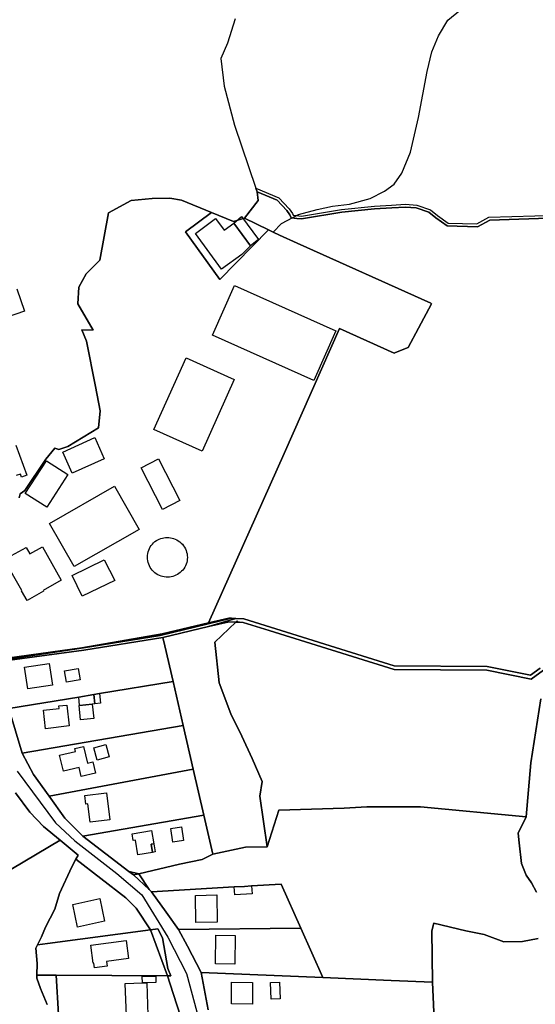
# Model space of a CAD drawing. Extents: x 577960 to 582939, y 6017202 to 6023066.
# Tile 24 of 217: x 581196 to 581408, y 6018316 to 6018720. Entities that reach past the tile are written whole.
import ezdxf

# ---------------------------------------------------------------- set-up
doc = ezdxf.new("R2010")
doc.units = 0
doc.header["$MEASUREMENT"] = 0
doc.linetypes.add('D', pattern=[0])
for name, color, linetype in [('LI__FLUR', 7, 'D'), ('LI__GEB', 7, 'Continuous'), ('LI__STRASSE', 7, 'Continuous')]:
    doc.layers.add(name, color=color, linetype=linetype)

msp = doc.modelspace()

# ---------------------------------------------------------------- linework, layer by layer
at = {"layer": 'LI__FLUR', "color": 8, "linetype": 'D', "true_color": 0x808080}
for p, q in [((581284.529, 6018720.439), (581281.4, 6018710.473)), ((581281.4, 6018710.473), (581278.74, 6018704.206)), ((581278.74, 6018704.206), (581280.019, 6018692.89)), ((581280.019, 6018692.89), (581284.317, 6018676.917)), ((581284.317, 6018676.917), (581293.072, 6018651.069)), ((581293.072, 6018651.069), (581293.572, 6018649.592)), ((581293.572, 6018649.592), (581293.072, 6018651.069)), ((581293.072, 6018651.069), (581302.477, 6018647.094)), ((581250.532, 6018646.752), (581242.007, 6018645.947)), ((581242.007, 6018645.947), (581250.532, 6018646.752)), ((581257.743, 6018646.987), (581250.532, 6018646.752)), ((581250.532, 6018646.752), (581257.743, 6018646.987)), ((581262.524, 6018646.177), (581257.743, 6018646.987)), ((581257.743, 6018646.987), (581262.524, 6018646.177)), ((581293.572, 6018649.592), (581294.018, 6018646.011)), ((581301.793, 6018646.13), (581293.572, 6018649.592)), ((581294.018, 6018646.011), (581293.572, 6018649.592)), ((581293.572, 6018649.592), (581301.793, 6018646.13)), ((581302.477, 6018647.094), (581306.649, 6018642.564)), ((581242.007, 6018645.947), (581232.586, 6018640.963)), ((581232.586, 6018640.963), (581242.007, 6018645.947)), ((581274.892, 6018641.079), (581262.524, 6018646.177)), ((581262.524, 6018646.177), (581274.892, 6018641.079)), ((581294.018, 6018646.011), (581288.388, 6018638.692)), ((581288.388, 6018638.692), (581294.018, 6018646.011)), ((581305.757, 6018641.845), (581301.793, 6018646.13)), ((581301.793, 6018646.13), (581305.757, 6018641.845)), ((581328.149, 6018642.324), (581341.65, 6018643.66)), ((581341.65, 6018643.66), (581348.665, 6018644.093)), ((581348.745, 6018642.949), (581341.749, 6018642.519)), ((581341.749, 6018642.519), (581348.745, 6018642.949)), ((581348.665, 6018644.093), (581354.452, 6018644.451)), ((581354.442, 6018643.3), (581348.745, 6018642.949)), ((581348.745, 6018642.949), (581354.442, 6018643.3)), ((581358.829, 6018642.924), (581354.442, 6018643.3)), ((581354.442, 6018643.3), (581358.829, 6018642.924)), ((581354.452, 6018644.451), (581359.069, 6018644.056)), ((581364.006, 6018641.137), (581358.829, 6018642.924)), ((581358.829, 6018642.924), (581364.006, 6018641.137)), ((581359.069, 6018644.056), (581364.576, 6018642.148)), ((581232.586, 6018640.963), (581229.148, 6018621.475)), ((581229.148, 6018621.475), (581232.586, 6018640.963)), ((581264.157, 6018633.149), (581274.892, 6018641.079)), ((581274.892, 6018641.079), (581264.157, 6018633.149)), ((581283.84, 6018637.39), (581274.892, 6018641.079)), ((581274.892, 6018641.079), (581283.84, 6018637.39)), ((581288.388, 6018638.692), (581285.708, 6018637.925)), ((581285.708, 6018637.925), (581288.388, 6018638.692)), ((581288.388, 6018638.692), (581298.194, 6018633.899)), ((581298.194, 6018633.899), (581288.388, 6018638.692)), ((581307.03, 6018640.117), (581305.757, 6018641.845)), ((581305.757, 6018641.845), (581307.03, 6018640.117)), ((581306.649, 6018642.564), (581308.041, 6018640.687)), ((581307.532, 6018638.927), (581307.03, 6018640.117)), ((581307.03, 6018640.117), (581307.532, 6018638.927)), ((581309.9, 6018638.644), (581307.532, 6018638.927)), ((581307.532, 6018638.927), (581309.9, 6018638.644)), ((581308.041, 6018640.687), (581308.332, 6018639.986)), ((581308.332, 6018639.986), (581311.706, 6018639.588)), ((581311.736, 6018638.425), (581309.9, 6018638.644)), ((581309.9, 6018638.644), (581311.736, 6018638.425)), ((581311.706, 6018639.588), (581328.149, 6018642.324)), ((581328.31, 6018641.192), (581311.736, 6018638.425)), ((581311.736, 6018638.425), (581328.31, 6018641.192)), ((581341.749, 6018642.519), (581328.31, 6018641.192)), ((581328.31, 6018641.192), (581341.749, 6018642.519)), ((581366.775, 6018638.868), (581364.006, 6018641.137)), ((581364.006, 6018641.137), (581366.775, 6018638.868)), ((581364.576, 6018642.148), (581367.464, 6018639.789)), ((581371.512, 6018635.589), (581366.775, 6018638.868)), ((581366.775, 6018638.868), (581371.512, 6018635.589)), ((581367.464, 6018639.789), (581371.881, 6018636.73)), ((581383.685, 6018636.399), (581388.612, 6018639.073)), ((581388.612, 6018639.073), (581427.597, 6018640.293)), ((581427.637, 6018639.141), (581388.922, 6018637.933)), ((581388.922, 6018637.933), (581427.637, 6018639.141)), ((581285.708, 6018637.925), (581283.84, 6018637.39)), ((581283.84, 6018637.39), (581285.708, 6018637.925)), ((581383.965, 6018635.239), (581371.512, 6018635.589)), ((581371.512, 6018635.589), (581383.965, 6018635.239)), ((581371.881, 6018636.73), (581383.685, 6018636.399)), ((581388.922, 6018637.933), (581383.965, 6018635.239)), ((581383.965, 6018635.239), (581388.922, 6018637.933)), ((581278.322, 6018613.592), (581264.157, 6018633.149)), ((581264.157, 6018633.149), (581278.322, 6018613.592)), ((581298.194, 6018633.899), (581278.322, 6018613.592)), ((581278.322, 6018613.592), (581298.194, 6018633.899)), ((581298.194, 6018633.899), (581300.09, 6018632.972)), ((581300.09, 6018632.972), (581298.194, 6018633.899)), ((581300.09, 6018632.972), (581302.693, 6018631.7)), ((581302.693, 6018631.7), (581300.09, 6018632.972)), ((581302.693, 6018631.7), (581309.938, 6018628.443)), ((581309.938, 6018628.443), (581302.693, 6018631.7)), ((581309.938, 6018628.443), (581364.728, 6018603.816)), ((581364.728, 6018603.816), (581309.938, 6018628.443)), ((581229.148, 6018621.475), (581223.473, 6018615.932)), ((581223.473, 6018615.932), (581229.148, 6018621.475)), ((581223.473, 6018615.932), (581220.498, 6018610.453)), ((581220.498, 6018610.453), (581223.473, 6018615.932)), ((581220.498, 6018610.453), (581220.102, 6018603.533)), ((581220.102, 6018603.533), (581220.498, 6018610.453)), ((581220.102, 6018603.533), (581226.353, 6018592.807)), ((581226.353, 6018592.807), (581220.102, 6018603.533)), ((581365.09, 6018603.653), (581359.756, 6018593.597)), ((581359.756, 6018593.597), (581365.09, 6018603.653)), ((581364.728, 6018603.816), (581365.09, 6018603.653)), ((581365.09, 6018603.653), (581364.728, 6018603.816)), ((581226.353, 6018592.807), (581221.655, 6018592.872)), ((581221.655, 6018592.872), (581223.692, 6018588.327)), ((581223.692, 6018588.327), (581221.655, 6018592.872)), ((581221.655, 6018592.872), (581226.353, 6018592.807)), ((581327.404, 6018593.444), (581304.605, 6018542.264)), ((581304.605, 6018542.264), (581327.404, 6018593.444)), ((581349.702, 6018583.319), (581327.404, 6018593.444)), ((581327.404, 6018593.444), (581349.702, 6018583.319)), ((581359.756, 6018593.597), (581355.546, 6018585.658)), ((581355.546, 6018585.658), (581359.756, 6018593.597)), ((581223.692, 6018588.327), (581227.334, 6018569.707)), ((581227.334, 6018569.707), (581223.692, 6018588.327)), ((581350.339, 6018583.574), (581349.702, 6018583.319)), ((581349.702, 6018583.319), (581350.339, 6018583.574)), ((581355.546, 6018585.658), (581350.339, 6018583.574)), ((581350.339, 6018583.574), (581355.546, 6018585.658)), ((581227.334, 6018569.707), (581229.195, 6018559.645)), ((581229.195, 6018559.645), (581227.334, 6018569.707)), ((581229.195, 6018559.645), (581228.499, 6018552.728)), ((581228.499, 6018552.728), (581229.195, 6018559.645)), ((581228.499, 6018552.728), (581215.913, 6018545.133)), ((581215.913, 6018545.133), (581228.499, 6018552.728)), ((581210.686, 6018544.39), (581206.936, 6018539.927)), ((581206.936, 6018539.927), (581210.686, 6018544.39)), ((581212.231, 6018543.836), (581210.686, 6018544.39)), ((581210.686, 6018544.39), (581212.231, 6018543.836)), ((581215.913, 6018545.133), (581212.231, 6018543.836)), ((581212.231, 6018543.836), (581215.913, 6018545.133)), ((581304.605, 6018542.264), (581273.624, 6018472.718)), ((581273.624, 6018472.718), (581304.605, 6018542.264)), ((581206.936, 6018539.927), (581198.325, 6018527.006)), ((581198.325, 6018527.006), (581206.936, 6018539.927)), ((581196.413, 6018525.725), (581196.061, 6018524.035)), ((581196.061, 6018524.035), (581196.413, 6018525.725)), ((581198.325, 6018527.006), (581196.413, 6018525.725)), ((581196.413, 6018525.725), (581198.325, 6018527.006)), ((581283.095, 6018474.627), (581253.841, 6018467.544)), ((581253.841, 6018467.544), (581283.095, 6018474.627)), ((581273.624, 6018472.718), (581282.006, 6018474.667)), ((581282.006, 6018474.667), (581273.624, 6018472.718)), ((581273.686, 6018471.202), (581284.887, 6018474.562)), ((581284.887, 6018474.562), (581273.686, 6018471.202)), ((581273.686, 6018471.202), (581282.125, 6018473.186)), ((581282.125, 6018473.186), (581273.686, 6018471.202)), ((581282.006, 6018474.667), (581283.095, 6018474.627)), ((581283.095, 6018474.627), (581282.006, 6018474.667)), ((581282.125, 6018473.186), (581284.854, 6018473.069)), ((581284.854, 6018473.069), (581282.125, 6018473.186)), ((581283.095, 6018474.627), (581284.887, 6018474.562)), ((581284.887, 6018474.562), (581283.095, 6018474.627)), ((581284.854, 6018473.069), (581285.431, 6018473.625)), ((581285.431, 6018473.625), (581284.854, 6018473.069)), ((581284.887, 6018474.562), (581288.161, 6018474.442)), ((581288.161, 6018474.442), (581284.887, 6018474.562)), ((581285.431, 6018473.625), (581285.697, 6018473.033)), ((581285.697, 6018473.033), (581285.431, 6018473.625)), ((581288.161, 6018474.442), (581349.786, 6018455.068)), ((581349.786, 6018455.068), (581288.161, 6018474.442)), ((581273.624, 6018472.718), (581254.58, 6018468.241)), ((581254.58, 6018468.241), (581273.624, 6018472.718)), ((581254.93, 6018466.793), (581273.686, 6018471.202)), ((581273.686, 6018471.202), (581254.93, 6018466.793)), ((581284.854, 6018473.069), (581276.276, 6018464.801)), ((581276.276, 6018464.801), (581284.854, 6018473.069)), ((581285.697, 6018473.033), (581284.854, 6018473.069)), ((581284.854, 6018473.069), (581285.697, 6018473.033)), ((581286.328, 6018473.006), (581285.697, 6018473.033)), ((581285.697, 6018473.033), (581286.328, 6018473.006)), ((581287.893, 6018472.939), (581286.328, 6018473.006)), ((581286.328, 6018473.006), (581287.893, 6018472.939)), ((581298.553, 6018469.605), (581287.893, 6018472.939)), ((581287.893, 6018472.939), (581298.553, 6018469.605)), ((581349.781, 6018453.581), (581298.553, 6018469.605)), ((581298.553, 6018469.605), (581349.781, 6018453.581)), ((581254.58, 6018468.241), (581221.721, 6018462.46)), ((581221.721, 6018462.46), (581254.58, 6018468.241)), ((581253.841, 6018467.544), (581222.458, 6018462.473)), ((581222.458, 6018462.473), (581253.841, 6018467.544)), ((581222.579, 6018461.581), (581254.93, 6018466.793)), ((581254.93, 6018466.793), (581222.579, 6018461.581)), ((581255.72, 6018463.374), (581254.93, 6018466.793)), ((581254.93, 6018466.793), (581255.72, 6018463.374)), ((581221.721, 6018462.46), (581186.433, 6018457.58)), ((581186.433, 6018457.58), (581221.721, 6018462.46)), ((581222.458, 6018462.473), (581186.444, 6018457.117)), ((581186.444, 6018457.117), (581222.458, 6018462.473)), ((581192.207, 6018457.458), (581222.579, 6018461.581)), ((581222.579, 6018461.581), (581192.207, 6018457.458)), ((581259.109, 6018448.713), (581255.72, 6018463.374)), ((581255.72, 6018463.374), (581259.109, 6018448.713)), ((581276.276, 6018464.801), (581278.007, 6018448.105)), ((581278.007, 6018448.105), (581276.276, 6018464.801)), ((581387.681, 6018453.373), (581349.781, 6018453.581)), ((581349.781, 6018453.581), (581387.681, 6018453.373)), ((581349.786, 6018455.068), (581387.798, 6018454.836)), ((581387.798, 6018454.836), (581349.786, 6018455.068)), ((581405.941, 6018449.727), (581387.681, 6018453.373)), ((581387.681, 6018453.373), (581405.941, 6018449.727)), ((581387.798, 6018454.836), (581405.599, 6018451.322)), ((581405.599, 6018451.322), (581387.798, 6018454.836)), ((581405.599, 6018451.322), (581409.609, 6018454.183)), ((581409.609, 6018454.183), (581405.599, 6018451.322)), ((581410.931, 6018453.294), (581405.941, 6018449.727)), ((581405.941, 6018449.727), (581410.931, 6018453.294)), ((581228.937, 6018443.729), (581259.109, 6018448.713)), ((581259.109, 6018448.713), (581228.937, 6018443.729)), ((581263.279, 6018430.67), (581259.109, 6018448.713)), ((581259.109, 6018448.713), (581263.279, 6018430.67)), ((581278.007, 6018448.105), (581282.739, 6018435.386)), ((581282.739, 6018435.386), (581278.007, 6018448.105)), ((581191.744, 6018437.584), (581220.438, 6018442.325)), ((581220.438, 6018442.325), (581191.744, 6018437.584)), ((581220.438, 6018442.325), (581226.632, 6018443.348)), ((581226.632, 6018443.348), (581220.438, 6018442.325)), ((581226.632, 6018443.348), (581228.937, 6018443.729)), ((581228.937, 6018443.729), (581226.632, 6018443.348)), ((581409.836, 6018441.573), (581405.724, 6018415.392)), ((581405.724, 6018415.392), (581409.836, 6018441.573)), ((581197.216, 6018419.276), (581191.744, 6018437.584)), ((581191.744, 6018437.584), (581197.216, 6018419.276)), ((581282.739, 6018435.386), (581287.313, 6018426.336)), ((581287.313, 6018426.336), (581282.739, 6018435.386)), ((581263.279, 6018430.67), (581197.216, 6018419.276)), ((581197.216, 6018419.276), (581263.279, 6018430.67)), ((581267.417, 6018412.766), (581263.279, 6018430.67)), ((581263.279, 6018430.67), (581267.417, 6018412.766)), ((581287.313, 6018426.336), (581291.591, 6018417.102)), ((581291.591, 6018417.102), (581287.313, 6018426.336)), ((581197.216, 6018419.276), (581201.964, 6018410.539)), ((581201.964, 6018410.539), (581197.216, 6018419.276)), ((581291.591, 6018417.102), (581295.657, 6018407.738)), ((581295.657, 6018407.738), (581291.591, 6018417.102)), ((581208.281, 6018401.693), (581267.417, 6018412.766)), ((581267.417, 6018412.766), (581208.281, 6018401.693)), ((581271.765, 6018393.952), (581267.417, 6018412.766)), ((581267.417, 6018412.766), (581271.765, 6018393.952)), ((581405.724, 6018415.392), (581403.873, 6018393.221)), ((581403.873, 6018393.221), (581405.724, 6018415.392)), ((581201.964, 6018410.539), (581208.281, 6018401.693)), ((581208.281, 6018401.693), (581201.964, 6018410.539)), ((581295.657, 6018407.738), (581294.737, 6018401.67)), ((581294.737, 6018401.67), (581295.657, 6018407.738)), ((581194.536, 6018402.983), (581200.343, 6018395.076)), ((581200.343, 6018395.076), (581194.536, 6018402.983)), ((581214.748, 6018392.636), (581208.281, 6018401.693)), ((581208.281, 6018401.693), (581214.748, 6018392.636)), ((581294.737, 6018401.67), (581297.739, 6018380.887)), ((581297.739, 6018380.887), (581294.737, 6018401.67)), ((581302.435, 6018395.904), (581329.273, 6018396.792)), ((581329.273, 6018396.792), (581302.435, 6018395.904)), ((581329.273, 6018396.792), (581338.609, 6018397.241)), ((581338.609, 6018397.241), (581329.273, 6018396.792)), ((581338.609, 6018397.241), (581360.551, 6018397.35)), ((581360.551, 6018397.35), (581338.609, 6018397.241)), ((581360.551, 6018397.35), (581403.873, 6018393.221)), ((581403.873, 6018393.221), (581360.551, 6018397.35)), ((581200.343, 6018395.076), (581206.011, 6018389.268)), ((581206.011, 6018389.268), (581200.343, 6018395.076)), ((581222.074, 6018385.33), (581214.748, 6018392.636)), ((581214.748, 6018392.636), (581222.074, 6018385.33)), ((581222.074, 6018385.33), (581271.765, 6018393.952)), ((581271.765, 6018393.952), (581222.074, 6018385.33)), ((581271.765, 6018393.952), (581275.425, 6018377.91)), ((581275.425, 6018377.91), (581271.765, 6018393.952)), ((581297.739, 6018380.887), (581302.435, 6018395.904)), ((581302.435, 6018395.904), (581297.739, 6018380.887)), ((581403.873, 6018393.221), (581400.554, 6018386.534)), ((581400.554, 6018386.534), (581403.873, 6018393.221)), ((581206.011, 6018389.268), (581212.778, 6018383.67)), ((581212.778, 6018383.67), (581206.011, 6018389.268)), ((581240.989, 6018370.837), (581222.074, 6018385.33)), ((581222.074, 6018385.33), (581240.989, 6018370.837)), ((581400.554, 6018386.534), (581400.974, 6018382.595)), ((581400.974, 6018382.595), (581400.554, 6018386.534)), ((581212.778, 6018383.67), (581188.147, 6018369.027)), ((581188.147, 6018369.027), (581212.778, 6018383.67)), ((581220.265, 6018377.482), (581212.778, 6018383.67)), ((581212.778, 6018383.67), (581220.265, 6018377.482)), ((581288.814, 6018380.703), (581275.425, 6018377.91)), ((581275.425, 6018377.91), (581288.814, 6018380.703)), ((581297.739, 6018380.887), (581288.814, 6018380.703)), ((581288.814, 6018380.703), (581297.739, 6018380.887)), ((581400.974, 6018382.595), (581401.903, 6018374.049)), ((581401.903, 6018374.049), (581400.974, 6018382.595)), ((581219.225, 6018375.843), (581220.265, 6018377.482)), ((581220.265, 6018377.482), (581219.225, 6018375.843)), ((581275.425, 6018377.91), (581271.081, 6018375.739)), ((581271.081, 6018375.739), (581275.425, 6018377.91)), ((581212.537, 6018361.829), (581217.615, 6018372.715)), ((581217.615, 6018372.715), (581212.537, 6018361.829)), ((581217.615, 6018372.715), (581219.225, 6018375.843)), ((581219.225, 6018375.843), (581217.615, 6018372.715)), ((581219.225, 6018375.843), (581239.816, 6018359.939)), ((581239.816, 6018359.939), (581219.225, 6018375.843)), ((581261.797, 6018373.778), (581245.109, 6018369.884)), ((581245.109, 6018369.884), (581261.797, 6018373.778)), ((581271.081, 6018375.739), (581261.797, 6018373.778)), ((581261.797, 6018373.778), (581271.081, 6018375.739)), ((581401.903, 6018374.049), (581403.802, 6018369.261)), ((581403.802, 6018369.261), (581401.903, 6018374.049)), ((581241.164, 6018370.803), (581240.989, 6018370.837)), ((581242.904, 6018369.37), (581240.989, 6018370.837)), ((581240.989, 6018370.837), (581241.164, 6018370.803)), ((581240.989, 6018370.837), (581242.904, 6018369.37)), ((581245.109, 6018369.884), (581241.164, 6018370.803)), ((581241.164, 6018370.803), (581245.109, 6018369.884)), ((581245.109, 6018369.884), (581242.904, 6018369.37)), ((581242.904, 6018369.37), (581245.109, 6018369.884)), ((581249.296, 6018363.385), (581242.904, 6018369.37)), ((581242.904, 6018369.37), (581249.296, 6018363.385)), ((581245.109, 6018369.884), (581249.296, 6018363.385)), ((581249.296, 6018363.385), (581245.109, 6018369.884)), ((581403.802, 6018369.261), (581406.031, 6018366.112)), ((581406.031, 6018366.112), (581403.802, 6018369.261)), ((581250.274, 6018362.47), (581284.207, 6018364.431)), ((581284.207, 6018364.431), (581250.274, 6018362.47)), ((581284.207, 6018364.431), (581288.395, 6018364.673)), ((581288.395, 6018364.673), (581284.207, 6018364.431)), ((581288.395, 6018364.673), (581291.323, 6018364.842)), ((581291.323, 6018364.842), (581288.395, 6018364.673)), ((581291.323, 6018364.842), (581303.439, 6018365.542)), ((581303.439, 6018365.542), (581291.323, 6018364.842)), ((581303.439, 6018365.542), (581311.426, 6018347.572)), ((581311.426, 6018347.572), (581303.439, 6018365.542)), ((581406.031, 6018366.112), (581408.1, 6018362.364)), ((581408.1, 6018362.364), (581406.031, 6018366.112)), ((581210.627, 6018355.332), (581212.537, 6018361.829)), ((581212.537, 6018361.829), (581210.627, 6018355.332)), ((581249.296, 6018363.385), (581250.274, 6018362.47)), ((581250.274, 6018362.47), (581249.296, 6018363.385)), ((581256.328, 6018354.095), (581250.274, 6018362.47)), ((581250.274, 6018362.47), (581256.328, 6018354.095)), ((581239.816, 6018359.939), (581243.944, 6018355.691)), ((581243.944, 6018355.691), (581239.816, 6018359.939)), ((581206.788, 6018347.945), (581210.627, 6018355.332)), ((581210.627, 6018355.332), (581206.788, 6018347.945)), ((581243.944, 6018355.691), (581249.851, 6018346.874)), ((581249.851, 6018346.874), (581243.944, 6018355.691)), ((581261.328, 6018347.055), (581256.328, 6018354.095)), ((581256.328, 6018354.095), (581261.328, 6018347.055)), ((581205.129, 6018343.977), (581206.788, 6018347.945)), ((581206.788, 6018347.945), (581205.129, 6018343.977)), ((581365.186, 6018346.441), (581366.006, 6018349.54)), ((581366.006, 6018349.54), (581365.186, 6018346.441)), ((581366.006, 6018349.54), (581379.11, 6018346.501)), ((581379.11, 6018346.501), (581366.006, 6018349.54)), ((581203.499, 6018340.668), (581205.129, 6018343.977)), ((581205.129, 6018343.977), (581203.499, 6018340.668)), ((581249.851, 6018346.874), (581207.587, 6018341.218)), ((581207.587, 6018341.218), (581249.851, 6018346.874)), ((581249.851, 6018346.874), (581252.82, 6018347.271)), ((581252.82, 6018347.271), (581249.851, 6018346.874)), ((581256.866, 6018328.048), (581249.851, 6018346.874)), ((581249.851, 6018346.874), (581256.866, 6018328.048)), ((581252.82, 6018347.271), (581254.85, 6018343.61)), ((581254.85, 6018343.61), (581252.82, 6018347.271)), ((581261.328, 6018347.055), (581311.426, 6018347.572)), ((581311.426, 6018347.572), (581261.328, 6018347.055)), ((581265.082, 6018340.179), (581261.328, 6018347.055)), ((581261.328, 6018347.055), (581265.082, 6018340.179)), ((581311.426, 6018347.572), (581320.447, 6018327.274)), ((581320.447, 6018327.274), (581311.426, 6018347.572)), ((581365.494, 6018325.332), (581365.186, 6018346.441)), ((581365.186, 6018346.441), (581365.494, 6018325.332)), ((581379.11, 6018346.501), (581386.647, 6018345.001)), ((581386.647, 6018345.001), (581379.11, 6018346.501)), ((581386.647, 6018345.001), (581394.644, 6018341.952)), ((581394.644, 6018341.952), (581386.647, 6018345.001)), ((581202.829, 6018339.299), (581203.499, 6018340.668)), ((581203.499, 6018340.668), (581202.829, 6018339.299)), ((581207.587, 6018341.218), (581203.499, 6018340.668)), ((581203.499, 6018340.668), (581207.587, 6018341.218)), ((581254.85, 6018343.61), (581256.926, 6018330.962)), ((581256.926, 6018330.962), (581254.85, 6018343.61)), ((581270.662, 6018329.421), (581265.082, 6018340.179)), ((581265.082, 6018340.179), (581270.662, 6018329.421)), ((581394.644, 6018341.952), (581402.331, 6018342.122)), ((581402.331, 6018342.122), (581394.644, 6018341.952)), ((581402.331, 6018342.122), (581408.808, 6018343.251)), ((581408.808, 6018343.251), (581402.331, 6018342.122)), ((581203.419, 6018333.001), (581202.829, 6018339.299)), ((581202.829, 6018339.299), (581203.419, 6018333.001)), ((581203.328, 6018328.283), (581203.419, 6018333.001)), ((581203.419, 6018333.001), (581203.328, 6018328.283)), ((581203.308, 6018327.064), (581203.328, 6018328.283)), ((581203.328, 6018328.283), (581203.308, 6018327.064)), ((581203.328, 6018328.283), (581211.195, 6018328.253)), ((581211.195, 6018328.253), (581203.328, 6018328.283)), ((581211.195, 6018328.253), (581212.154, 6018312.15)), ((581212.154, 6018312.15), (581211.195, 6018328.253)), ((581211.195, 6018328.253), (581256.866, 6018328.048)), ((581256.866, 6018328.048), (581211.195, 6018328.253)), ((581258.137, 6018328.042), (581256.866, 6018328.048)), ((581257.989, 6018324.555), (581256.866, 6018328.048)), ((581256.866, 6018328.048), (581258.137, 6018328.042)), ((581256.866, 6018328.048), (581257.989, 6018324.555)), ((581256.926, 6018330.962), (581258.137, 6018328.042)), ((581258.137, 6018328.042), (581256.926, 6018330.962)), ((581320.447, 6018327.274), (581270.662, 6018329.421)), ((581270.662, 6018329.421), (581273.53, 6018314.017)), ((581273.53, 6018314.017), (581270.662, 6018329.421)), ((581270.662, 6018329.421), (581320.447, 6018327.274)), ((581204.788, 6018322.816), (581203.308, 6018327.064)), ((581203.308, 6018327.064), (581204.788, 6018322.816)), ((581263.544, 6018307.277), (581257.989, 6018324.555)), ((581257.989, 6018324.555), (581263.544, 6018307.277)), ((581348.579, 6018326.061), (581320.447, 6018327.274)), ((581320.447, 6018327.274), (581348.579, 6018326.061)), ((581365.494, 6018325.332), (581348.579, 6018326.061)), ((581348.579, 6018326.061), (581365.494, 6018325.332)), ((581366.632, 6018297.711), (581365.494, 6018325.332)), ((581365.494, 6018325.332), (581366.632, 6018297.711)), ((581207.556, 6018316.228), (581204.788, 6018322.816)), ((581204.788, 6018322.816), (581207.556, 6018316.228))]:
    msp.add_line(p, q, dxfattribs=at)
at = {"layer": 'LI__GEB', "color": 5, "linetype": 'D', "true_color": 0x0100ff}
for p, q in [((581284.005, 6018636.743), (581287.098, 6018639.457)), ((581287.098, 6018639.457), (581294.158, 6018630.008)), ((581268.322, 6018632.5), (581276.573, 6018638.578)), ((581276.573, 6018638.578), (581280.024, 6018633.832)), ((581280.024, 6018633.832), (581284.005, 6018636.743)), ((581284.005, 6018636.743), (581290.866, 6018627.369)), ((581290.866, 6018627.369), (581284.005, 6018636.743)), ((581278.955, 6018617.789), (581268.322, 6018632.5)), ((581290.866, 6018627.369), (581287.25, 6018623.812)), ((581294.158, 6018630.008), (581290.866, 6018627.369)), ((581287.25, 6018623.812), (581278.955, 6018617.789)), ((581195.104, 6018609.756), (581198.243, 6018600.611)), ((581198.243, 6018600.611), (581181.105, 6018594.727)), ((581250.634, 6018505.07), (581251.138, 6018505.599)), ((581251.138, 6018505.599), (581251.688, 6018506.08)), ((581251.688, 6018506.08), (581252.279, 6018506.511)), ((581252.279, 6018506.511), (581252.856, 6018506.846)), ((581252.856, 6018506.846), (581253.458, 6018507.133)), ((581253.458, 6018507.133), (581254.082, 6018507.369)), ((581254.082, 6018507.369), (581254.723, 6018507.554)), ((581254.723, 6018507.554), (581255.377, 6018507.685)), ((581255.377, 6018507.685), (581256.04, 6018507.762)), ((581256.04, 6018507.762), (581256.705, 6018507.784)), ((581256.705, 6018507.784), (581257.37, 6018507.752)), ((581257.37, 6018507.752), (581258.03, 6018507.666)), ((581258.03, 6018507.666), (581258.681, 6018507.526)), ((581258.681, 6018507.526), (581259.318, 6018507.333)), ((581259.318, 6018507.333), (581259.937, 6018507.089)), ((581259.937, 6018507.089), (581260.606, 6018506.779)), ((581260.606, 6018506.779), (581261.245, 6018506.41)), ((581261.245, 6018506.41), (581261.847, 6018505.984)), ((581261.847, 6018505.984), (581262.409, 6018505.506)), ((581262.409, 6018505.506), (581262.924, 6018504.979)), ((581248.749, 6018501.165), (581248.913, 6018501.877)), ((581248.913, 6018501.877), (581249.14, 6018502.572)), ((581249.14, 6018502.572), (581249.428, 6018503.244)), ((581249.428, 6018503.244), (581249.775, 6018503.888)), ((581249.775, 6018503.888), (581250.178, 6018504.498)), ((581250.178, 6018504.498), (581250.634, 6018505.07)), ((581262.924, 6018504.979), (581263.39, 6018504.407)), ((581263.39, 6018504.407), (581263.802, 6018503.795)), ((581263.802, 6018503.795), (581264.156, 6018503.149)), ((581264.156, 6018503.149), (581264.451, 6018502.474)), ((581264.451, 6018502.474), (581264.683, 6018501.775)), ((581264.683, 6018501.775), (581264.851, 6018501.058)), ((581248.615, 6018499.71), (581248.65, 6018500.441)), ((581248.645, 6018498.98), (581248.615, 6018499.71)), ((581248.74, 6018498.255), (581248.645, 6018498.98)), ((581248.65, 6018500.441), (581248.749, 6018501.165)), ((581248.9, 6018497.541), (581248.74, 6018498.255)), ((581249.123, 6018496.844), (581248.9, 6018497.541)), ((581264.698, 6018497.481), (581264.48, 6018496.814)), ((581264.857, 6018498.163), (581264.698, 6018497.481)), ((581264.851, 6018501.058), (581264.953, 6018500.329)), ((581264.958, 6018498.857), (581264.857, 6018498.163)), ((581264.953, 6018500.329), (581264.989, 6018499.593)), ((581264.989, 6018499.593), (581264.958, 6018498.857)), ((581249.407, 6018496.17), (581249.123, 6018496.844)), ((581249.75, 6018495.524), (581249.407, 6018496.17)), ((581250.15, 6018494.911), (581249.75, 6018495.524)), ((581250.602, 6018494.337), (581250.15, 6018494.911)), ((581251.104, 6018493.805), (581250.602, 6018494.337)), ((581251.651, 6018493.319), (581251.104, 6018493.805)), ((581252.24, 6018492.885), (581251.651, 6018493.319)), ((581262.08, 6018493.415), (581261.525, 6018492.988)), ((581262.597, 6018493.889), (581262.08, 6018493.415)), ((581263.071, 6018494.405), (581262.597, 6018493.889)), ((581263.5, 6018494.96), (581263.071, 6018494.405)), ((581263.879, 6018495.549), (581263.5, 6018494.96)), ((581264.207, 6018496.169), (581263.879, 6018495.549)), ((581264.48, 6018496.814), (581264.207, 6018496.169)), ((581252.865, 6018492.505), (581252.24, 6018492.885)), ((581253.521, 6018492.182), (581252.865, 6018492.505)), ((581254.174, 6018491.929), (581253.521, 6018492.182)), ((581254.846, 6018491.732), (581254.174, 6018491.929)), ((581255.533, 6018491.593), (581254.846, 6018491.732)), ((581256.229, 6018491.514), (581255.533, 6018491.593)), ((581256.929, 6018491.494), (581256.229, 6018491.514)), ((581257.628, 6018491.535), (581256.929, 6018491.494)), ((581258.322, 6018491.635), (581257.628, 6018491.535)), ((581259.004, 6018491.793), (581258.322, 6018491.635)), ((581259.67, 6018492.01), (581259.004, 6018491.793)), ((581260.315, 6018492.282), (581259.67, 6018492.01)), ((581260.935, 6018492.609), (581260.315, 6018492.282)), ((581261.525, 6018492.988), (581260.935, 6018492.609)), ((581220.438, 6018442.325), (581226.632, 6018443.348)), ((581220.789, 6018438.925), (581220.438, 6018442.325)), ((581226.632, 6018443.348), (581227.021, 6018439.567)), ((581225.954, 6018439.457), (581220.789, 6018438.925)), ((581227.021, 6018439.567), (581225.954, 6018439.457)), ((581250.156, 6018381.93), (581251.25, 6018382.115)), ((581250.716, 6018378.627), (581250.156, 6018381.93)), ((581251.25, 6018382.115), (581251.81, 6018378.813)), ((581251.81, 6018378.813), (581250.716, 6018378.627))]:
    msp.add_line(p, q, dxfattribs=at)
at = {"layer": 'LI__GEB', "color": 5, "linetype": 'D', "true_color": 0x0000ff}
for p, q in [((581275.302, 6018590.708), (581284.363, 6018611.081)), ((581284.363, 6018611.081), (581325.886, 6018592.571)), ((581316.8, 6018572.221), (581275.302, 6018590.708)), ((581325.886, 6018592.571), (581316.8, 6018572.221)), ((581251.252, 6018552.089), (581264.459, 6018581.497)), ((581264.459, 6018581.497), (581284.111, 6018572.56)), ((581284.111, 6018572.56), (581271.024, 6018543.143)), ((581271.024, 6018543.143), (581251.252, 6018552.089)), ((581213.876, 6018542.814), (581227.072, 6018548.771)), ((581227.072, 6018548.771), (581230.93, 6018540.095)), ((581194.657, 6018545.614), (581199.196, 6018533.332)), ((581217.774, 6018534.147), (581213.876, 6018542.814)), ((581198.556, 6018525.851), (581207.241, 6018539.249)), ((581207.241, 6018539.249), (581216.033, 6018533.55)), ((581230.93, 6018540.095), (581217.774, 6018534.147)), ((581245.987, 6018536.392), (581253.142, 6018540.051)), ((581253.142, 6018540.051), (581261.949, 6018522.896)), ((581196.514, 6018533.763), (581194.81, 6018533.133)), ((581196.976, 6018532.512), (581196.514, 6018533.763)), ((581254.821, 6018519.248), (581245.987, 6018536.392)), ((581199.196, 6018533.332), (581196.976, 6018532.512)), ((581216.033, 6018533.55), (581207.348, 6018520.151)), ((581207.348, 6018520.151), (581198.556, 6018525.851)), ((581208.466, 6018513.56), (581235.062, 6018528.804)), ((581235.062, 6018528.804), (581245.206, 6018511.053)), ((581261.949, 6018522.896), (581254.821, 6018519.248)), ((581218.588, 6018495.84), (581208.466, 6018513.56)), ((581245.206, 6018511.053), (581218.588, 6018495.84)), ((581189.913, 6018498.764), (581198.853, 6018503.723)), ((581198.853, 6018503.723), (581200.346, 6018501.038)), ((581200.346, 6018501.038), (581205.557, 6018503.986)), ((581205.557, 6018503.986), (581213.308, 6018490.198)), ((581197.065, 6018485.97), (581189.913, 6018498.764)), ((581217.689, 6018492.189), (581230.936, 6018498.622)), ((581230.936, 6018498.622), (581235.225, 6018490.139)), ((581213.308, 6018490.198), (581205.864, 6018486.017)), ((581221.841, 6018483.639), (581217.689, 6018492.189)), ((581235.225, 6018490.139), (581221.841, 6018483.639)), ((581197.021, 6018485.945), (581197.065, 6018485.97)), ((581199.288, 6018481.898), (581197.021, 6018485.945)), ((581206.05, 6018485.686), (581199.288, 6018481.898)), ((581205.864, 6018486.017), (581206.05, 6018485.686)), ((581198.238, 6018454.581), (581208.29, 6018456.111)), ((581199.591, 6018445.692), (581198.238, 6018454.581)), ((581208.29, 6018456.111), (581209.643, 6018447.222)), ((581214.681, 6018453.115), (581220.227, 6018454.072)), ((581215.482, 6018448.471), (581214.681, 6018453.115)), ((581220.227, 6018454.072), (581221.029, 6018449.428)), ((581221.029, 6018449.428), (581215.482, 6018448.471)), ((581209.643, 6018447.222), (581199.591, 6018445.692)), ((581226.632, 6018443.348), (581228.937, 6018443.729)), ((581227.021, 6018439.567), (581226.632, 6018443.348)), ((581228.937, 6018443.729), (581229.341, 6018439.806)), ((581205.959, 6018436.944), (581212.41, 6018437.681)), ((581206.825, 6018429.362), (581205.959, 6018436.944)), ((581212.298, 6018438.66), (581215.537, 6018439.03)), ((581212.41, 6018437.681), (581212.298, 6018438.66)), ((581215.537, 6018439.03), (581216.515, 6018430.469)), ((581220.581, 6018438.903), (581220.789, 6018438.925)), ((581221.196, 6018432.932), (581220.581, 6018438.903)), ((581220.789, 6018438.925), (581225.954, 6018439.457)), ((581225.954, 6018439.457), (581226.569, 6018433.485)), ((581229.341, 6018439.806), (581227.021, 6018439.567)), ((581226.569, 6018433.485), (581221.196, 6018432.932)), ((581216.515, 6018430.469), (581206.825, 6018429.362)), ((581218.895, 6018421.195), (581222.459, 6018422.021)), ((581219.157, 6018420.062), (581218.895, 6018421.195)), ((581222.459, 6018422.021), (581224.029, 6018415.242)), ((581226.635, 6018421.471), (581231.55, 6018422.818)), ((581228.007, 6018416.467), (581226.635, 6018421.471)), ((581231.55, 6018422.818), (581232.921, 6018417.814)), ((581212.622, 6018418.548), (581219.157, 6018420.062)), ((581214.156, 6018411.921), (581212.622, 6018418.548)), ((581232.921, 6018417.814), (581228.007, 6018416.467)), ((581220.62, 6018413.418), (581214.156, 6018411.921)), ((581221.464, 6018409.771), (581220.62, 6018413.418)), ((581224.029, 6018415.242), (581226.229, 6018415.752)), ((581226.229, 6018415.752), (581227.301, 6018411.123)), ((581227.301, 6018411.123), (581221.464, 6018409.771)), ((581222.935, 6018402.002), (581231.772, 6018403.092)), ((581223.365, 6018398.434), (581222.935, 6018402.002)), ((581231.772, 6018403.092), (581233.15, 6018391.976)), ((581224.164, 6018398.534), (581223.365, 6018398.434)), ((581225.093, 6018390.977), (581224.164, 6018398.534)), ((581233.15, 6018391.976), (581225.093, 6018390.977)), ((581258.213, 6018388.455), (581262.528, 6018389.104)), ((581259.057, 6018382.84), (581258.213, 6018388.455)), ((581262.528, 6018389.104), (581263.372, 6018383.489)), ((581242.329, 6018386.252), (581250.319, 6018387.607)), ((581242.798, 6018383.489), (581242.329, 6018386.252)), ((581250.319, 6018387.607), (581251.25, 6018382.115)), ((581243.705, 6018383.643), (581242.798, 6018383.489)), ((581244.728, 6018377.612), (581243.705, 6018383.643)), ((581251.25, 6018382.115), (581250.156, 6018381.93)), ((581250.156, 6018381.93), (581250.716, 6018378.627)), ((581263.372, 6018383.489), (581259.057, 6018382.84)), ((581250.716, 6018378.627), (581244.728, 6018377.612)), ((581284.207, 6018364.431), (581291.323, 6018364.842)), ((581284.394, 6018361.187), (581284.207, 6018364.431)), ((581291.323, 6018364.842), (581291.51, 6018361.598)), ((581268.246, 6018361.004), (581276.994, 6018361.157)), ((581268.441, 6018349.852), (581268.246, 6018361.004)), ((581276.994, 6018361.157), (581277.189, 6018350.005)), ((581291.51, 6018361.598), (581284.394, 6018361.187)), ((581217.964, 6018357.241), (581229.041, 6018359.666)), ((581219.998, 6018347.953), (581217.964, 6018357.241)), ((581229.041, 6018359.666), (581231.074, 6018350.378)), ((581231.074, 6018350.378), (581219.998, 6018347.953)), ((581277.189, 6018350.005), (581268.441, 6018349.852)), ((581276.524, 6018332.866), (581276.663, 6018344.68)), ((581276.663, 6018344.68), (581284.589, 6018344.586)), ((581284.589, 6018344.586), (581284.449, 6018332.773)), ((581225.353, 6018340.571), (581239.867, 6018342.512)), ((581226.339, 6018333.197), (581225.353, 6018340.571)), ((581239.867, 6018342.512), (581240.853, 6018335.146)), ((581226.584, 6018333.23), (581226.339, 6018333.197)), ((581226.847, 6018331.258), (581226.584, 6018333.23)), ((581232.044, 6018331.953), (581226.847, 6018331.258)), ((581240.853, 6018335.146), (581231.779, 6018333.933)), ((581231.779, 6018333.933), (581232.044, 6018331.953)), ((581284.449, 6018332.773), (581276.524, 6018332.866)), ((581246.486, 6018327.659), (581252.001, 6018327.836)), ((581252.001, 6018327.836), (581252.083, 6018325.297)), ((581239.542, 6018324.893), (581246.567, 6018325.12)), ((581239.971, 6018311.553), (581239.542, 6018324.893)), ((581246.567, 6018325.12), (581246.486, 6018327.659)), ((581246.567, 6018325.12), (581248.335, 6018325.176)), ((581248.335, 6018325.176), (581246.567, 6018325.12)), ((581252.083, 6018325.297), (581248.335, 6018325.176)), ((581248.335, 6018325.176), (581248.343, 6018324.928)), ((581248.343, 6018324.928), (581248.764, 6018311.836)), ((581283.031, 6018316.463), (581283.09, 6018325.376)), ((581283.09, 6018325.376), (581291.73, 6018325.319)), ((581291.73, 6018325.319), (581291.671, 6018316.406)), ((581299.081, 6018325.218), (581302.808, 6018325.346)), ((581299.318, 6018318.376), (581299.081, 6018325.218)), ((581302.808, 6018325.346), (581303.044, 6018318.505)), ((581291.671, 6018316.406), (581283.031, 6018316.463)), ((581303.044, 6018318.505), (581299.318, 6018318.376))]:
    msp.add_line(p, q, dxfattribs=at)
at = {"layer": 'LI__STRASSE', "color": 251, "linetype": 'D', "true_color": 0x656464}
for p, q in [((581371.725, 6018719.965), (581376.884, 6018724.198)), ((581367.888, 6018713.483), (581371.725, 6018719.965)), ((581365.242, 6018707), (581367.888, 6018713.483)), ((581363.324, 6018698.864), (581365.242, 6018707)), ((581359.752, 6018679.947), (581363.324, 6018698.864)), ((581356.445, 6018665.791), (581359.752, 6018679.947)), ((581352.939, 6018657.126), (581356.445, 6018665.791)), ((581349.764, 6018652.695), (581352.939, 6018657.126)), ((581345.795, 6018649.85), (581349.764, 6018652.695)), ((581331.376, 6018644.492), (581339.975, 6018646.741)), ((581339.975, 6018646.741), (581345.795, 6018649.85)), ((581318.146, 6018642.244), (581324.43, 6018643.633)), ((581324.43, 6018643.633), (581331.376, 6018644.492)), ((581303.497, 6018636.582), (581310.474, 6018640.259)), ((581310.474, 6018640.259), (581318.146, 6018642.244)), ((581300.09, 6018632.972), (581303.497, 6018636.582)), ((581195.197, 6018411.928), (581210.929, 6018390.797)), ((581210.929, 6018390.797), (581218.89, 6018383.301)), ((581218.89, 6018383.301), (581236.058, 6018369.955)), ((581236.058, 6018369.955), (581246.373, 6018361.198)), ((581246.373, 6018361.198), (581256.908, 6018343.915)), ((581256.908, 6018343.915), (581264.604, 6018328.921)), ((581264.604, 6018328.921), (581269.801, 6018309.729))]:
    msp.add_line(p, q, dxfattribs=at)

doc.saveas('drawing.dxf')
